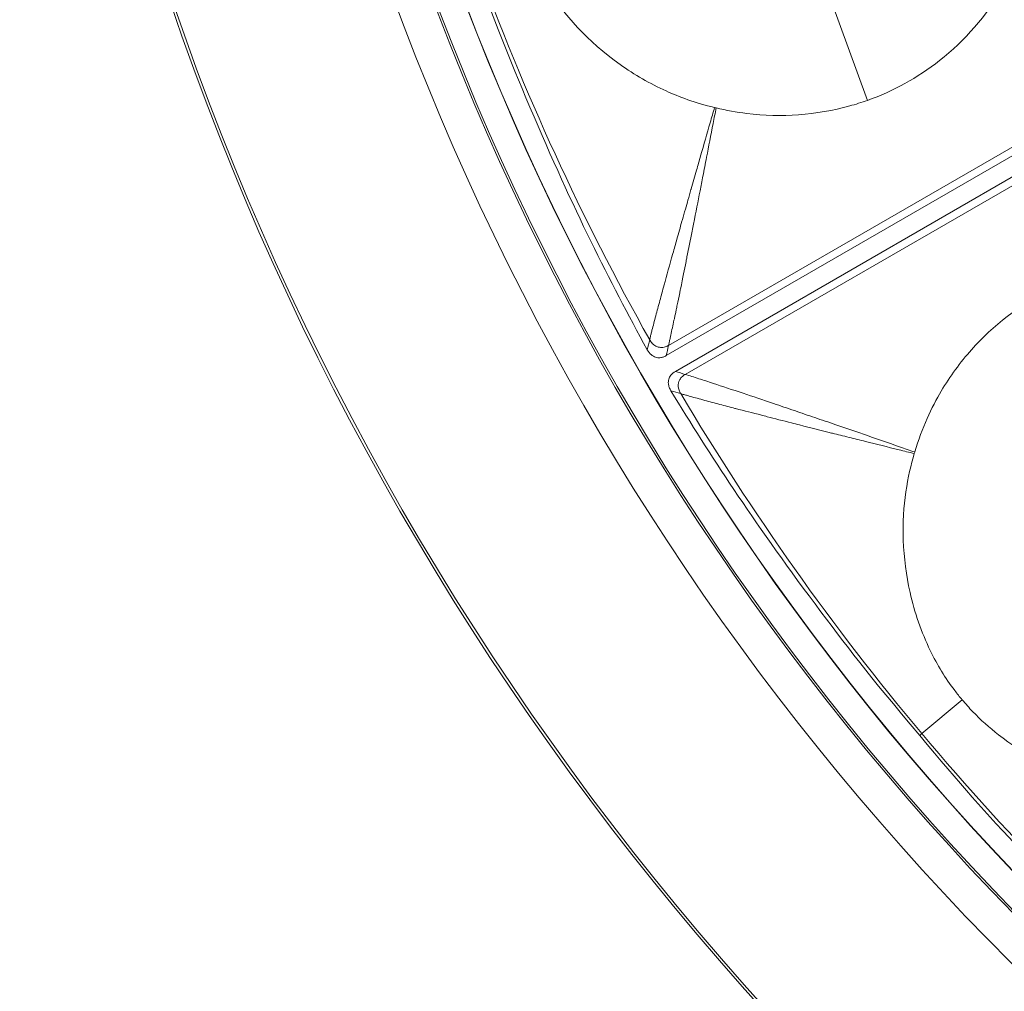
# Model space of a CAD drawing. Header units: inches. Extents: x -2.8 to 15.2, y -6.6 to 17.6.
# Tile 5 of 83: x 8.1 to 9.4, y -5.5 to -4.3. Entities that reach past the tile are written whole.
import ezdxf

# ---------------------------------------------------------------- set-up
doc = ezdxf.new("R2010")
doc.units = ezdxf.units.IN
doc.header["$MEASUREMENT"] = 0
doc.layers.add('Visible (ANSI)', color=7, linetype='Continuous', lineweight=18)
doc.layers.add('Visible Narrow (ANSI)', color=7, linetype='Continuous', lineweight=18)

msp = doc.modelspace()

# ---------------------------------------------------------------- linework, layer by layer
at = {"layer": 'Visible (ANSI)'}
for p, q in [((9.6048, -4.2832), (8.935, -4.67)), ((9.6161, -4.3027), (8.9463, -4.6894))]:
    msp.add_line(p, q, dxfattribs=at)
for radius in [3.5453, 3.542, 3.2835, 3.2386, 3.2359, 3.2028, 3.2025, 2.3526, 2.3524]:
    msp.add_circle((11.6816, -3.0972), radius, dxfattribs=at)
for centre, radius, start, end in [((11.7081, -3.0826), 3.1424, 208.7013633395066, 208.7013731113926), ((11.6765, -3.1001), 3.131, 209.2276132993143, 209.2276332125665), ((11.7553, -3.0533), 3.2227, 210.769871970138, 210.7698831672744)]:
    msp.add_arc(centre, radius, start, end, dxfattribs=at)
for points, knots in [([(8.7608, -4.1603), (8.763, -4.1664), (8.7655, -4.1726), (8.7739, -4.1915), (8.7806, -4.2041), (8.8082, -4.2479), (8.838, -4.2818), (8.8958, -4.323), (8.9148, -4.334), (8.9505, -4.3501), (8.9707, -4.3578), (8.9947, -4.3635)], [0.3336366, 0.3336366, 0.3336366, 0.3336366, 0.3690621, 0.3690621, 0.4517727, 0.4517727, 0.6653029, 0.6653029, 0.7609003, 0.7609003, 0.836152, 0.836152, 0.836152, 0.836152]), ([(8.9115, -4.6627), (8.8646, -4.5766), (8.821, -4.4911), (8.7394, -4.2989), (8.7235, -4.2588), (8.6965, -4.1836)], [-6.768674, -6.768674, -6.768674, -6.768674, -4.297087, -4.297087, -3.056468, -3.056468, -3.056468, -3.056468]), ([(9.1835, -4.3547), (9.2156, -4.3433), (9.2456, -4.3268), (9.304, -4.2807), (9.3306, -4.25), (9.3589, -4.202), (9.366, -4.1879), (9.3719, -4.1734)], [1.806006, 1.806006, 1.806006, 1.806006, 2.33096, 2.33096, 2.944596, 2.944596, 3.181959, 3.181959, 3.181959, 3.181959]), ([(8.9967, -4.364), (9.0092, -4.367), (9.0219, -4.3693), (9.0771, -4.376), (9.1204, -4.3729), (9.169, -4.3595), (9.1763, -4.3572), (9.1835, -4.3547)], [0.8370645, 0.8370645, 0.8370645, 0.8370645, 1.0320565, 1.0320565, 1.6885693, 1.6885693, 1.8060057, 1.8060057, 1.8060057, 1.8060057]), ([(9.5948, -4.5593), (9.5709, -4.5561), (9.549, -4.5559), (9.4875, -4.5597), (9.4455, -4.5707), (9.371, -4.6078), (9.3389, -4.6325), (9.2981, -4.6784), (9.2856, -4.6955), (9.2629, -4.7338), (9.2508, -4.7591), (9.242, -4.789)], [0.4775181, 0.4775181, 0.4775181, 0.4775181, 0.571479, 0.571479, 0.7834136, 0.7834136, 0.9829722, 0.9829722, 1.0877717, 1.0877717, 1.2039733, 1.2039733, 1.2039733, 1.2039733]), ([(8.935, -4.67), (8.9338, -4.6707), (8.9325, -4.6712), (8.9299, -4.6721), (8.9286, -4.6724), (8.9254, -4.6727), (8.9236, -4.6725), (8.9199, -4.6713), (8.9182, -4.6703), (8.9145, -4.6673), (8.9129, -4.6651), (8.9115, -4.6627)], [-0.07142785, -0.07142785, -0.07142785, -0.07142785, -0.06067902, -0.06067902, -0.05034028, -0.05034028, -0.0362105, -0.0362105, -0.02075926, -0.02075926, 0, 0, 0, 0]), ([(8.9408, -4.7134), (8.94, -4.712), (8.9393, -4.7106), (8.9382, -4.7077), (8.9378, -4.7062), (8.9375, -4.7028), (8.9376, -4.701), (8.9386, -4.6973), (8.9395, -4.6956), (8.9422, -4.6922), (8.9441, -4.6906), (8.9463, -4.6894)], [-0.07138167, -0.07138167, -0.07138167, -0.07138167, -0.05926609, -0.05926609, -0.04766803, -0.04766803, -0.03348595, -0.03348595, -0.01869619, -0.01869619, 0, 0, 0, 0]), ([(9.2482, -5.1391), (9.1833, -5.0626), (9.1583, -5.0295), (9.0396, -4.8705), (8.9901, -4.7941), (8.9408, -4.7134)], [-1.450812, -1.450812, -1.450812, -1.450812, -1.060857, -1.060857, -0.278257, -0.278257, -0.278257, -0.278257]), ([(9.2414, -4.791), (9.2334, -4.818), (9.2263, -4.8545), (9.2286, -4.9197), (9.2314, -4.9413), (9.2418, -4.9873), (9.2502, -5.0116), (9.2697, -5.0518), (9.2796, -5.0682), (9.2943, -5.0875), (9.2973, -5.0913), (9.3005, -5.0951)], [0.721035, 0.721035, 0.721035, 0.721035, 1.0196794, 1.0196794, 1.168255, 1.168255, 1.3434909, 1.3434909, 1.4781824, 1.4781824, 1.5102401, 1.5102401, 1.5102401, 1.5102401]), ([(9.242, -4.789), (9.242, -4.7891), (9.242, -4.7892), (9.2418, -4.7899), (9.2416, -4.7904), (9.2414, -4.791)], [0.205193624, 0.205193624, 0.205193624, 0.205193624, 0.206318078, 0.206318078, 0.210949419, 0.210949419, 0.210949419, 0.210949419]), ([(9.3005, -5.0951), (9.3047, -5.1001), (9.3092, -5.1051), (9.3235, -5.12), (9.3341, -5.1295), (9.3751, -5.1612), (9.4147, -5.183), (9.483, -5.2019), (9.5047, -5.2057), (9.5438, -5.2087), (9.5654, -5.209), (9.5898, -5.2062)], [0.3336366, 0.3336366, 0.3336366, 0.3336366, 0.3690621, 0.3690621, 0.4517727, 0.4517727, 0.6653029, 0.6653029, 0.7609003, 0.7609003, 0.836152, 0.836152, 0.836152, 0.836152]), ([(9.614, -5.5157), (9.5405, -5.4509), (9.4703, -5.3854), (9.3279, -5.2327), (9.2992, -5.2005), (9.2482, -5.1391)], [-6.768674, -6.768674, -6.768674, -6.768674, -4.297087, -4.297087, -3.056468, -3.056468, -3.056468, -3.056468])]:
    msp.add_open_spline(points, degree=3, knots=knots, dxfattribs=at)
msp.add_open_spline([(8.9947, -4.3635), (8.9953, -4.3637), (8.996, -4.3638), (8.9967, -4.364)], degree=3, dxfattribs=at)
at = {"layer": 'Visible Narrow (ANSI)'}
for p, q in [((9.1835, -4.3547), (9.1344, -4.2198)), ((9.5941, -4.2786), (8.9379, -4.6574)), ((9.6147, -4.3144), (8.9586, -4.6932)), ((9.3005, -5.0951), (9.2508, -5.1369)), ((9.2482, -5.1391), (9.2508, -5.1369))]:
    msp.add_line(p, q, dxfattribs=at)
for centre, major_axis, ratio, start_param, end_param in [((12.0872, -2.9109), (3.2892, 1.5106), 0.936227, 3.065309, 3.217403), ((10.3863, -4.0105), (-1.2959, 1.838), 0.706229, 1.460011, 1.689468), ((11.999, -2.7834), (2.5742, 2.5445), 0.936227, 3.065309, 3.217403)]:
    msp.add_ellipse(centre, major_axis=major_axis, ratio=ratio, start_param=start_param, end_param=end_param, dxfattribs=at)
for points, knots in [([(8.9146, -4.6504), (8.9146, -4.6501), (8.9147, -4.6498), (8.9148, -4.6495), (8.9149, -4.6488), (8.9151, -4.6481), (8.9153, -4.6474), (8.9156, -4.646), (8.9159, -4.6446), (8.9163, -4.6431), (8.9167, -4.6417), (8.917, -4.6402), (8.9174, -4.6387), (8.9181, -4.636), (8.9189, -4.633), (8.9197, -4.6298), (8.9205, -4.6269), (8.9213, -4.6239), (8.9222, -4.6207), (8.9237, -4.6149), (8.9254, -4.6087), (8.9272, -4.6019), (8.9288, -4.5959), (8.9305, -4.5895), (8.9324, -4.5827), (8.9356, -4.5709), (8.9392, -4.5579), (8.9432, -4.5437), (8.9448, -4.538), (8.9465, -4.532), (8.9482, -4.5259), (8.9502, -4.5189), (8.9523, -4.5116), (8.9544, -4.504), (8.9546, -4.5033), (8.9548, -4.5027), (8.955, -4.502), (8.9573, -4.4938), (8.9601, -4.4841), (8.9618, -4.4779), (8.9631, -4.4735), (8.9643, -4.4691), (8.9656, -4.4647), (8.9657, -4.4644), (8.9658, -4.4641), (8.9659, -4.4638), (8.968, -4.4561), (8.9702, -4.4485), (8.9724, -4.441), (8.9741, -4.435), (8.9758, -4.4291), (8.9775, -4.4231), (8.9814, -4.4093), (8.9854, -4.3957), (8.9893, -4.3822), (8.9911, -4.3759), (8.9929, -4.3697), (8.9947, -4.3635)], [0, 0, 0, 0, 0.00733, 0.00733, 0.00733, 0.022644, 0.022644, 0.022644, 0.05159, 0.05159, 0.05159, 0.078656, 0.078656, 0.078656, 0.128368, 0.128368, 0.128368, 0.173531, 0.173531, 0.173531, 0.254111, 0.254111, 0.254111, 0.32542, 0.32542, 0.32542, 0.449699, 0.449699, 0.449699, 0.5, 0.5, 0.5, 0.557536, 0.557536, 0.557536, 0.5625, 0.5625, 0.5625, 0.625, 0.625, 0.625, 0.669285, 0.669285, 0.669285, 0.672595, 0.672595, 0.672595, 0.75, 0.75, 0.75, 0.811275, 0.811275, 0.811275, 0.954154, 0.954154, 0.954154, 1.020354, 1.020354, 1.020354, 1.020354]), ([(8.9379, -4.6574), (8.938, -4.6568), (8.9382, -4.6562), (8.9383, -4.6555), (8.9385, -4.6548), (8.9386, -4.6541), (8.9388, -4.6534), (8.9391, -4.652), (8.9394, -4.6505), (8.9397, -4.6491), (8.94, -4.6476), (8.9404, -4.6461), (8.9407, -4.6446), (8.9413, -4.6417), (8.942, -4.6386), (8.9426, -4.6356), (8.9433, -4.6325), (8.9439, -4.6294), (8.9446, -4.6263), (8.9448, -4.6256), (8.9449, -4.6249), (8.9451, -4.6243), (8.9463, -4.6185), (8.9464, -4.6182), (8.9474, -4.6132), (8.9478, -4.6115), (8.9482, -4.6095), (8.9486, -4.6072), (8.9495, -4.6031), (8.9505, -4.5981), (8.9517, -4.5922), (8.952, -4.5907), (8.9523, -4.5892), (8.9526, -4.5877), (8.9557, -4.5725), (8.9573, -4.5646), (8.9595, -4.5536), (8.9599, -4.5517), (8.9603, -4.5499), (8.9606, -4.548), (8.9627, -4.5377), (8.9648, -4.5271), (8.967, -4.5161), (8.9676, -4.5132), (8.9681, -4.5103), (8.9687, -4.5075), (8.9717, -4.4925), (8.9742, -4.4798), (8.9768, -4.4664), (8.9779, -4.4605), (8.9791, -4.4545), (8.9803, -4.4481), (8.9818, -4.4406), (8.9833, -4.4329), (8.9849, -4.4249), (8.9874, -4.4116), (8.9902, -4.3977), (8.993, -4.3831), (8.9942, -4.3768), (8.9954, -4.3704), (8.9967, -4.364)], [0, 0, 0, 0, 0.007567, 0.007567, 0.007567, 0.016045, 0.016045, 0.016045, 0.033001, 0.033001, 0.033001, 0.049956, 0.049956, 0.049956, 0.083864, 0.083864, 0.083864, 0.11777, 0.11777, 0.11777, 0.125, 0.125, 0.125, 0.1875, 0.1875, 0.1875, 0.20964, 0.20964, 0.20964, 0.25, 0.25, 0.25, 0.26079, 0.26079, 0.26079, 0.375, 0.375, 0.375, 0.394266, 0.394266, 0.394266, 0.5, 0.5, 0.5, 0.528693, 0.528693, 0.528693, 0.682649, 0.682649, 0.682649, 0.75, 0.75, 0.75, 0.828673, 0.828673, 0.828673, 0.960573, 0.960573, 0.960573, 1.017201, 1.017201, 1.017201, 1.017201]), ([(8.9379, -4.6574), (8.9377, -4.6575), (8.9376, -4.6576), (8.9375, -4.6576), (8.9358, -4.6585), (8.9341, -4.6592), (8.9324, -4.6596), (8.9304, -4.66), (8.9285, -4.6601), (8.9266, -4.6597), (8.926, -4.6596), (8.9254, -4.6595), (8.9249, -4.6593), (8.923, -4.6588), (8.9212, -4.6578), (8.9195, -4.6565), (8.9193, -4.6563), (8.9191, -4.6561), (8.9189, -4.656), (8.9178, -4.655), (8.9167, -4.6538), (8.9158, -4.6524), (8.9154, -4.6518), (8.9149, -4.6511), (8.9146, -4.6504)], [0, 0, 0, 0, 0.0160258, 0.0160258, 0.0160258, 0.2072622, 0.2072622, 0.2072622, 0.4332685, 0.4332685, 0.4332685, 0.5, 0.5, 0.5, 0.7343491, 0.7343491, 0.7343491, 0.7628471, 0.7628471, 0.7628471, 0.9250129, 0.9250129, 0.9250129, 0.9999968, 0.9999968, 0.9999968, 0.9999968]), ([(8.9586, -4.6932), (8.9584, -4.6933), (8.9583, -4.6934), (8.9581, -4.6934), (8.9565, -4.6944), (8.9552, -4.6955), (8.954, -4.6967), (8.9529, -4.6978), (8.9521, -4.699), (8.9514, -4.7003), (8.9509, -4.7013), (8.9505, -4.7023), (8.9502, -4.7034), (8.9501, -4.7041), (8.95, -4.7047), (8.9499, -4.7054), (8.9498, -4.7068), (8.9498, -4.7083), (8.9501, -4.7098), (8.9502, -4.71), (8.9502, -4.7102), (8.9502, -4.7103), (8.9506, -4.7118), (8.9511, -4.7133), (8.9518, -4.7148), (8.9521, -4.7155), (8.9525, -4.7162), (8.9529, -4.7169)], [0, 0, 0, 0, 0.0152637, 0.0152637, 0.0152637, 0.1944549, 0.1944549, 0.1944549, 0.3647437, 0.3647437, 0.3647437, 0.5, 0.5, 0.5, 0.5798857, 0.5798857, 0.5798857, 0.7495957, 0.7495957, 0.7495957, 0.7670679, 0.7670679, 0.7670679, 0.9283902, 0.9283902, 0.9283902, 0.9999997, 0.9999997, 0.9999997, 0.9999997]), ([(8.9586, -4.6932), (8.9635, -4.6947), (8.9692, -4.6965), (8.9754, -4.6985), (8.9809, -4.7003), (8.9869, -4.7022), (8.9932, -4.7043), (9.0043, -4.7079), (9.0166, -4.712), (9.0301, -4.7165), (9.0418, -4.7204), (9.0543, -4.7246), (9.0677, -4.7292), (9.0759, -4.732), (9.0844, -4.7349), (9.0933, -4.7379), (9.0978, -4.7394), (9.102, -4.7408), (9.1059, -4.7422), (9.1149, -4.7453), (9.1226, -4.7479), (9.1312, -4.7508), (9.1356, -4.7523), (9.1401, -4.7539), (9.1445, -4.7554), (9.1578, -4.7599), (9.1708, -4.7644), (9.1836, -4.7688), (9.197, -4.7734), (9.2102, -4.778), (9.2232, -4.7825), (9.2295, -4.7847), (9.2358, -4.7868), (9.242, -4.789)], [0, 0, 0, 0, 0.089255, 0.089255, 0.089255, 0.16843, 0.16843, 0.16843, 0.306634, 0.306634, 0.306634, 0.426691, 0.426691, 0.426691, 0.5, 0.5, 0.5, 0.537815, 0.537815, 0.537815, 0.625, 0.625, 0.625, 0.670667, 0.670667, 0.670667, 0.807375, 0.807375, 0.807375, 0.950764, 0.950764, 0.950764, 1.021053, 1.021053, 1.021053, 1.021053]), ([(8.9529, -4.7169), (8.9532, -4.717), (8.9535, -4.7171), (8.9539, -4.7172), (8.9545, -4.7174), (8.9552, -4.7176), (8.9559, -4.7178), (8.9573, -4.7182), (8.9587, -4.7186), (8.9602, -4.719), (8.9616, -4.7194), (8.963, -4.7199), (8.9645, -4.7203), (8.9674, -4.7211), (8.9704, -4.7219), (8.9734, -4.7227), (8.9764, -4.7235), (8.9794, -4.7243), (8.9825, -4.7252), (8.9887, -4.7268), (8.9949, -4.7285), (9.0013, -4.7302), (9.0074, -4.7318), (9.0136, -4.7334), (9.0199, -4.7351), (9.0201, -4.7351), (9.0203, -4.7352), (9.0205, -4.7352), (9.032, -4.7382), (9.0413, -4.7406), (9.0525, -4.7435), (9.0549, -4.7441), (9.0573, -4.7447), (9.0597, -4.7454), (9.0691, -4.7478), (9.0792, -4.7504), (9.0898, -4.7531), (9.0932, -4.7539), (9.0965, -4.7548), (9.0997, -4.7556), (9.1139, -4.7592), (9.1266, -4.7624), (9.1393, -4.7656), (9.1396, -4.7656), (9.1399, -4.7657), (9.1402, -4.7658), (9.147, -4.7675), (9.1537, -4.7692), (9.1608, -4.7709), (9.1675, -4.7726), (9.1743, -4.7743), (9.1812, -4.776), (9.1947, -4.7794), (9.2084, -4.7828), (9.2226, -4.7863), (9.2288, -4.7878), (9.2351, -4.7894), (9.2414, -4.791)], [0, 0, 0, 0, 0.003972, 0.003972, 0.003972, 0.012526, 0.012526, 0.012526, 0.029634, 0.029634, 0.029634, 0.046743, 0.046743, 0.046743, 0.080961, 0.080961, 0.080961, 0.11518, 0.11518, 0.11518, 0.183624, 0.183624, 0.183624, 0.25, 0.25, 0.25, 0.252081, 0.252081, 0.252081, 0.375, 0.375, 0.375, 0.400483, 0.400483, 0.400483, 0.5, 0.5, 0.5, 0.531519, 0.531519, 0.531519, 0.672357, 0.672357, 0.672357, 0.675791, 0.675791, 0.675791, 0.75, 0.75, 0.75, 0.820628, 0.820628, 0.820628, 0.957962, 0.957962, 0.957962, 1.018457, 1.018457, 1.018457, 1.018457])]:
    msp.add_open_spline(points, degree=3, knots=knots, dxfattribs=at)
for points in [[(8.9146, -4.6504), (8.9136, -4.6545), (8.9125, -4.6586), (8.9115, -4.6627)], [(8.935, -4.67), (8.936, -4.6658), (8.9369, -4.6616), (8.9379, -4.6574)], [(8.9463, -4.6894), (8.9504, -4.6907), (8.9545, -4.6919), (8.9586, -4.6932)], [(8.9529, -4.7169), (8.9489, -4.7157), (8.9448, -4.7145), (8.9408, -4.7134)]]:
    msp.add_open_spline(points, degree=3, dxfattribs=at)

doc.saveas('drawing.dxf')
